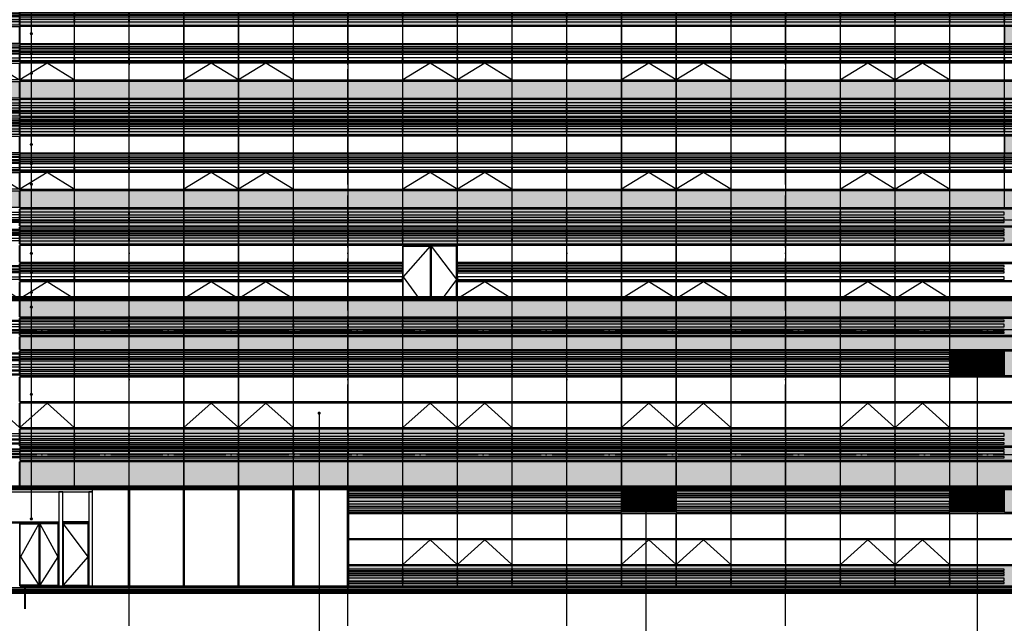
# Model space of a CAD drawing. Header units: millimetres. Extents: x 708158 to 1984082, y -168213 to -53.
# Tile 54 of 220: x 769185 to 806980, y -87336 to -64169. Entities that reach past the tile are written whole.
import ezdxf

# ---------------------------------------------------------------- set-up
doc = ezdxf.new("R2010")
doc.units = ezdxf.units.MM
doc.header["$LTSCALE"] = 1000
doc.set_wipeout_variables(frame=1)
doc.linetypes.add('DOTE', pattern=[2.42, 2, -0.2, 0.02, -0.2])
doc.layers.get('0').update_dxf_attribs({"color": 8})
for name, color, linetype in [('230303生产综合楼-平面图_t8$0$DIM_IDEN', 3, 'Continuous'), ('A-AXIS', 1, 'DOTE'), ('A-看线', 63, 'Continuous'), ('DIM_LEAD', 3, 'Continuous'), ('DOTE', 1, 'DOTE'), ('WINDOW', 4, 'Continuous'), ('看线', 115, 'Continuous'), ('立面加粗', 5, 'Continuous'), ('立面填充线2 穿孔板', 105, 'Continuous'), ('立面窗户线', 21, 'Continuous')]:
    doc.layers.add(name, color=color, linetype=linetype)
doc.layers.add('E-百叶', color=8, linetype='Continuous', lineweight=35)

# ---------------------------------------------------------------- blocks, each defined once
blk = doc.blocks.new('A$C6CD55E1A')
at = {"layer": 'A-看线'}
for points in [[(0, -70), (2090, -70), (2090, -120), (0, -120)], [(0, -220), (2090, -220), (2090, -320), (0, -320)], [(2100, -70), (4190, -70), (4190, -120), (2100, -120)], [(2100, -220), (4190, -220), (4190, -320), (2100, -320)], [(0, -420), (2090, -420), (2090, -470), (0, -470)], [(0, -520), (2090, -520), (2090, -570), (0, -570)], [(2100, -420), (4190, -420), (4190, -470), (2100, -470)], [(2100, -520), (4190, -520), (4190, -570), (2100, -570)], [(0, -1320), (2090, -1320), (2090, -1370), (0, -1370)], [(0, -1470), (2090, -1470), (2090, -1520), (0, -1520)], [(2100, -1320), (4190, -1320), (4190, -1370), (2100, -1370)], [(2100, -1470), (4190, -1470), (4190, -1520), (2100, -1520)], [(0, -1570), (2090, -1570), (2090, -1620), (0, -1620)], [(0, -1770), (2090, -1770), (2090, -1870), (0, -1870)], [(2100, -1570), (4190, -1570), (4190, -1620), (2100, -1620)], [(2100, -1770), (4190, -1770), (4190, -1870), (2100, -1870)], [(0, -1970), (2090, -1970), (2090, -2020), (0, -2020)], [(0, -2120), (2090, -2120), (2090, -2170), (0, -2170)], [(2100, -1970), (4190, -1970), (4190, -2020), (2100, -2020)], [(2100, -2120), (4190, -2120), (4190, -2170), (2100, -2170)]]:
    blk.add_lwpolyline(points, close=True, dxfattribs=at)
at = {"layer": 'WINDOW'}
for points in [[(2090, 0), (2100, 0), (2100, -640), (2090, -640)], [(4190, 0), (4200, 0), (4200, -640), (4190, -640)], [(2090, -700), (2100, -700), (2100, -1190), (2090, -1190)], [(4190, -700), (4200, -700), (4200, -1190), (4190, -1190)], [(2090, -1250), (2100, -1250), (2100, -2190), (2090, -2190)], [(4190, -1250), (4200, -1250), (4200, -2190), (4190, -2190)], [(2090, -2250), (2100, -2250), (2100, -3190), (2090, -3190)], [(4190, -2250), (4200, -2250), (4200, -3190), (4190, -3190)], [(2090, -3250), (2100, -3250), (2100, -4190), (2090, -4190)], [(4190, -3250), (4200, -3250), (4200, -4190), (4190, -4190)]]:
    blk.add_lwpolyline(points, close=True, dxfattribs=at)
blk.add_lwpolyline([(2100, -4190), (3145, -3250), (4190, -4190)], dxfattribs=at)
blk = doc.blocks.new('A$C02054E28')
at = {"layer": 'A-看线'}
for points in [[(0, -170), (2090, -170), (2090, -270), (0, -270)], [(0, -370), (2090, -370), (2090, -420), (0, -420)], [(2100, -170), (4190, -170), (4190, -270), (2100, -270)], [(2100, -370), (4190, -370), (4190, -420), (2100, -420)], [(0, -520), (2090, -520), (2090, -570), (0, -570)], [(0, -750), (2090, -750), (2090, -800), (0, -800)], [(2100, -520), (4190, -520), (4190, -570), (2100, -570)], [(2100, -750), (4190, -750), (4190, -800), (2100, -800)], [(0, -850), (2090, -850), (2090, -950), (0, -950)], [(0, -1050), (2090, -1050), (2090, -1100), (0, -1100)], [(2100, -850), (4190, -850), (4190, -950), (2100, -950)], [(2100, -1050), (4190, -1050), (4190, -1100), (2100, -1100)]]:
    blk.add_lwpolyline(points, close=True, dxfattribs=at)
at = {"layer": 'WINDOW'}
for points in [[(2090, 0), (2100, 0), (2100, -640), (2090, -640)], [(4190, 0), (4200, 0), (4200, -640), (4190, -640)], [(2090, -700), (2100, -700), (2100, -1190), (2090, -1190)], [(2090, -1250), (2100, -1250), (2100, -2190), (2090, -2190)], [(4190, -1250), (4200, -1250), (4200, -2190), (4190, -2190)]]:
    blk.add_lwpolyline(points, close=True, dxfattribs=at)
blk = doc.blocks.new('A$C24AE1B25')
at = {"layer": '立面窗户线'}
blk.add_lwpolyline([(46850, 30), (0, 30), (-30, 30), (-300, 0), (-300, -30), (0, -30), (46850, -30)], dxfattribs=at)
blk = doc.blocks.new('A$C05264923')
at = {"layer": '立面窗户线'}
blk.add_lwpolyline([(46850, 30), (0, 30), (-90, 30), (-90, -30), (0, -30), (46850, -30)], dxfattribs=at)
blk = doc.blocks.new('A$C646C2EE2')
at = {"layer": 'A-看线'}
for points in [[(0, -70), (2090, -70), (2090, -120), (0, -120)], [(0, -200), (2090, -200), (2090, -250), (0, -250)], [(0, -300), (2090, -300), (2090, -350), (0, -350)], [(2100, -70), (4190, -70), (4190, -120), (2100, -120)], [(2100, -200), (4190, -200), (4190, -250), (2100, -250)], [(2100, -300), (4190, -300), (4190, -350), (2100, -350)], [(4200, -70), (6290, -70), (6290, -120), (4200, -120)], [(4200, -200), (6290, -200), (6290, -250), (4200, -250)], [(4200, -300), (6290, -300), (6290, -350), (4200, -350)], [(6300, -70), (8390, -70), (8390, -120), (6300, -120)], [(6300, -200), (8390, -200), (8390, -250), (6300, -250)], [(6300, -300), (8390, -300), (8390, -350), (6300, -350)], [(0, -500), (2090, -500), (2090, -600), (0, -600)], [(2100, -500), (4190, -500), (4190, -600), (2100, -600)], [(4200, -500), (6290, -500), (6290, -600), (4200, -600)], [(6300, -500), (8390, -500), (8390, -600), (6300, -600)]]:
    blk.add_lwpolyline(points, close=True, dxfattribs=at)
at = {"layer": 'WINDOW'}
for points in [[(2090, 0), (2100, 0), (2100, -640), (2090, -640)], [(4190, 0), (4200, 0), (4200, -640), (4190, -640)], [(6290, 0), (6300, 0), (6300, -640), (6290, -640)], [(8390, 0), (8400, 0), (8400, -640), (8390, -640)]]:
    blk.add_lwpolyline(points, close=True, dxfattribs=at)
blk = doc.blocks.new('A$C03EC34EA')
at = {"layer": 'A-看线'}
for points in [[(5, -40), (645, -40), (645, -140), (5, -140)], [(5, -240), (645, -240), (645, -340), (5, -340)], [(5, -390), (645, -390), (645, -440), (5, -440)], [(5, -690), (645, -690), (645, -740), (5, -740)], [(5, -790), (645, -790), (645, -840), (5, -840)], [(5, -890), (645, -890), (645, -940), (5, -940)], [(5, -1040), (645, -1040), (645, -1140), (5, -1140)]]:
    blk.add_lwpolyline(points, close=True, dxfattribs=at)
at = {"layer": 'WINDOW'}
for points in [[(-5, 80), (5, 80), (5, -560), (-5, -560)], [(645, 80), (655, 80), (655, -560), (645, -560)], [(-5, -620), (5, -620), (5, -1260), (-5, -1260)], [(645, -620), (655, -620), (655, -1260), (645, -1260)]]:
    blk.add_lwpolyline(points, close=True, dxfattribs=at)
blk = doc.blocks.new('A$C2A3A27BA')
at = {"layer": 'A-看线'}
for points in [[(0, -40), (2090, -40), (2090, -140), (0, -140)], [(0, -240), (2090, -240), (2090, -340), (0, -340)], [(2100, -40), (4190, -40), (4190, -140), (2100, -140)], [(2100, -240), (4190, -240), (4190, -340), (2100, -340)], [(4200, -40), (6290, -40), (6290, -140), (4200, -140)], [(4200, -240), (6290, -240), (6290, -340), (4200, -340)], [(6300, -40), (8390, -40), (8390, -140), (6300, -140)], [(6300, -240), (8390, -240), (8390, -340), (6300, -340)], [(0, -390), (2090, -390), (2090, -440), (0, -440)], [(0, -690), (2090, -690), (2090, -740), (0, -740)], [(2100, -390), (4190, -390), (4190, -440), (2100, -440)], [(2100, -690), (4190, -690), (4190, -740), (2100, -740)], [(4200, -390), (6290, -390), (6290, -440), (4200, -440)], [(4200, -690), (6290, -690), (6290, -740), (4200, -740)], [(6300, -390), (8390, -390), (8390, -440), (6300, -440)], [(6300, -690), (8390, -690), (8390, -740), (6300, -740)], [(0, -790), (2090, -790), (2090, -840), (0, -840)], [(0, -890), (2090, -890), (2090, -940), (0, -940)], [(0, -1040), (2090, -1040), (2090, -1140), (0, -1140)], [(2100, -790), (4190, -790), (4190, -840), (2100, -840)], [(2100, -890), (4190, -890), (4190, -940), (2100, -940)], [(2100, -1040), (4190, -1040), (4190, -1140), (2100, -1140)], [(4200, -790), (6290, -790), (6290, -840), (4200, -840)], [(4200, -890), (6290, -890), (6290, -940), (4200, -940)], [(4200, -1040), (6290, -1040), (6290, -1140), (4200, -1140)], [(6300, -790), (8390, -790), (8390, -840), (6300, -840)], [(6300, -890), (8390, -890), (8390, -940), (6300, -940)], [(6300, -1040), (8390, -1040), (8390, -1140), (6300, -1140)]]:
    blk.add_lwpolyline(points, close=True, dxfattribs=at)
at = {"layer": 'WINDOW'}
for points in [[(2090, 80), (2100, 80), (2100, -560), (2090, -560)], [(4190, 80), (4200, 80), (4200, -560), (4190, -560)], [(6290, 80), (6300, 80), (6300, -560), (6290, -560)], [(8390, 80), (8400, 80), (8400, -560), (8390, -560)], [(2090, -620), (2100, -620), (2100, -1260), (2090, -1260)], [(4190, -620), (4200, -620), (4200, -1260), (4190, -1260)], [(6290, -620), (6300, -620), (6300, -1260), (6290, -1260)], [(8390, -620), (8400, -620), (8400, -1260), (8390, -1260)]]:
    blk.add_lwpolyline(points, close=True, dxfattribs=at)
blk = doc.blocks.new('A$C4AFF7EBF')
at = {"layer": 'A-看线'}
for points in [[(5, -70), (645, -70), (645, -120), (5, -120)], [(5, -200), (645, -200), (645, -250), (5, -250)], [(5, -300), (645, -300), (645, -350), (5, -350)], [(5, -500), (645, -500), (645, -600), (5, -600)]]:
    blk.add_lwpolyline(points, close=True, dxfattribs=at)
at = {"layer": 'WINDOW'}
for points in [[(-5, 0), (5, 0), (5, -640), (-5, -640)], [(645, 0), (655, 0), (655, -640), (645, -640)]]:
    blk.add_lwpolyline(points, close=True, dxfattribs=at)
blk = doc.blocks.new('A$C4BD9167B')
at = {"layer": 'WINDOW'}
for points in [[(-5, 0), (5, 0), (5, -640), (-5, -640)], [(645, 0), (655, 0), (655, -640), (645, -640)], [(-5, -1400), (5, -1400), (5, -2040), (-5, -2040)], [(645, -1400), (655, -1400), (655, -2040), (645, -2040)], [(-5, -2100), (5, -2100), (5, -2740), (-5, -2740)], [(645, -2100), (655, -2100), (655, -2740), (645, -2740)]]:
    blk.add_lwpolyline(points, close=True, dxfattribs=at)
blk = doc.blocks.new('A$C455C528F')
at = {"layer": 'WINDOW'}
for points in [[(2090, 0), (2100, 0), (2100, -640), (2090, -640)], [(4190, 0), (4200, 0), (4200, -640), (4190, -640)], [(6290, 0), (6300, 0), (6300, -640), (6290, -640)], [(8390, 0), (8400, 0), (8400, -640), (8390, -640)], [(2090, -1400), (2100, -1400), (2100, -2040), (2090, -2040)], [(4190, -1400), (4200, -1400), (4200, -2040), (4190, -2040)], [(6290, -1400), (6300, -1400), (6300, -2040), (6290, -2040)], [(8390, -1400), (8400, -1400), (8400, -2040), (8390, -2040)], [(2090, -2100), (2100, -2100), (2100, -2740), (2090, -2740)], [(4190, -2100), (4200, -2100), (4200, -2740), (4190, -2740)], [(6290, -2100), (6300, -2100), (6300, -2740), (6290, -2740)], [(8390, -2100), (8400, -2100), (8400, -2740), (8390, -2740)]]:
    blk.add_lwpolyline(points, close=True, dxfattribs=at)
for points in [[(2100, -2040), (3145, -1400), (4190, -2040)], [(4200, -2040), (5245, -1400), (6290, -2040)]]:
    blk.add_lwpolyline(points, dxfattribs=at)
blk = doc.blocks.new('A$C68317506')
at = {"layer": 'A-看线'}
for points in [[(0, -40), (2090, -40), (2090, -140), (0, -140)], [(0, -240), (2090, -240), (2090, -340), (0, -340)], [(2100, -40), (4190, -40), (4190, -140), (2100, -140)], [(2100, -240), (4190, -240), (4190, -340), (2100, -340)], [(0, -390), (2090, -390), (2090, -440), (0, -440)], [(0, -690), (2090, -690), (2090, -740), (0, -740)], [(2100, -390), (4190, -390), (4190, -440), (2100, -440)], [(2100, -690), (4190, -690), (4190, -740), (2100, -740)], [(0, -790), (2090, -790), (2090, -840), (0, -840)], [(0, -890), (2090, -890), (2090, -940), (0, -940)], [(0, -1040), (2090, -1040), (2090, -1140), (0, -1140)], [(2100, -790), (4190, -790), (4190, -840), (2100, -840)], [(2100, -890), (4190, -890), (4190, -940), (2100, -940)], [(2100, -1040), (4190, -1040), (4190, -1140), (2100, -1140)], [(0, -2090), (2090, -2090), (2090, -2140), (0, -2140)], [(0, -2220), (2090, -2220), (2090, -2270), (0, -2270)], [(2100, -2090), (4190, -2090), (4190, -2140), (2100, -2140)], [(2100, -2220), (4190, -2220), (4190, -2270), (2100, -2270)], [(0, -2320), (2090, -2320), (2090, -2370), (0, -2370)], [(0, -2520), (2090, -2520), (2090, -2620), (0, -2620)], [(2100, -2320), (4190, -2320), (4190, -2370), (2100, -2370)], [(2100, -2520), (4190, -2520), (4190, -2620), (2100, -2620)]]:
    blk.add_lwpolyline(points, close=True, dxfattribs=at)
at = {"layer": 'WINDOW'}
for points in [[(2090, 80), (2100, 80), (2100, -560), (2090, -560)], [(4190, 80), (4200, 80), (4200, -560), (4190, -560)], [(2090, -620), (2100, -620), (2100, -1260), (2090, -1260)], [(4190, -620), (4200, -620), (4200, -1260), (4190, -1260)], [(2090, -1320), (2100, -1320), (2100, -1960), (2090, -1960)], [(4190, -1320), (4200, -1320), (4200, -1960), (4190, -1960)], [(2090, -2020), (2100, -2020), (2100, -2660), (2090, -2660)], [(4190, -2020), (4200, -2020), (4200, -2660), (4190, -2660)], [(2090, -2720), (2100, -2720), (2100, -3360), (2090, -3360)], [(4190, -2720), (4200, -2720), (4200, -3360), (4190, -3360)], [(2090, -3420), (2100, -3420), (2100, -4060), (2090, -4060)], [(4190, -3420), (4200, -3420), (4200, -4060), (4190, -4060)]]:
    blk.add_lwpolyline(points, close=True, dxfattribs=at)
blk.add_lwpolyline([(2100, -3360), (3145, -2720), (4190, -3360)], dxfattribs=at)
blk = doc.blocks.new('A$C090C4F04')
at = {"layer": '立面填充线2 穿孔板'}
for points in [[(5, 420), (46845, 420), (46845, -220), (5, -220)], [(5, -280), (46845, -280), (46845, -920), (5, -920)], [(5, -980), (9045, -980), (9045, -1620), (5, -1620)], [(5, -3080), (46845, -3080), (46845, -3720), (5, -3720)]]:
    blk.add_hatch(color=256, dxfattribs=at).paths.add_polyline_path(points)
at = {"layer": 'A-看线'}
for points in [[(5, 420), (46845, 420), (46845, -220), (5, -220)], [(5, -280), (46845, -280), (46845, -920), (5, -920)], [(5, -980), (9045, -980), (9045, -1620), (5, -1620)], [(5, -1680), (46845, -1680), (46845, -2320), (5, -2320)], [(5, -3080), (46845, -3080), (46845, -3720), (5, -3720)]]:
    blk.add_lwpolyline(points, close=True, dxfattribs=at)
at = {"layer": 'WINDOW'}
for points in [[(2745, -980), (2755, -980), (2755, -1620), (2745, -1620)], [(4845, -980), (4855, -980), (4855, -1620), (4845, -1620)], [(6945, -980), (6955, -980), (6955, -1620), (6945, -1620)], [(9045, -980), (9055, -980), (9055, -1620), (9045, -1620)], [(17445, -980), (17455, -980), (17455, -1620), (17445, -1620)], [(2745, -2380), (2755, -2380), (2755, -3020), (2745, -3020)], [(4845, -2380), (4855, -2380), (4855, -3020), (4845, -3020)], [(6945, -2380), (6955, -2380), (6955, -3020), (6945, -3020)], [(9045, -2380), (9055, -2380), (9055, -3020), (9045, -3020)], [(17445, -2380), (17455, -2380), (17455, -3020), (17445, -3020)], [(2745, -3080), (2755, -3080), (2755, -3720), (2745, -3720)], [(4845, -3080), (4855, -3080), (4855, -3720), (4845, -3720)], [(6945, -3080), (6955, -3080), (6955, -3720), (6945, -3720)], [(9045, -3080), (9055, -3080), (9055, -3720), (9045, -3720)], [(17445, -3080), (17455, -3080), (17455, -3720), (17445, -3720)]]:
    blk.add_lwpolyline(points, close=True, dxfattribs=at)
at = {"layer": 'A-看线'}
blk.add_blockref('A$C68317506', (42655, 340), dxfattribs=at)
at = {"layer": 'WINDOW'}
for name, p in [('A$C03EC34EA', (0, 340)), ('A$C2A3A27BA', (655, 340)), ('A$C2A3A27BA', (9055, 340)), ('A$C2A3A27BA', (17455, 340)), ('A$C2A3A27BA', (25855, 340)), ('A$C2A3A27BA', (34255, 340)), ('A$C05264923', (0, -250)), ('A$C4BD9167B', (0, -980)), ('A$C455C528F', (9055, -980)), ('A$C455C528F', (17455, -980)), ('A$C455C528F', (25855, -980)), ('A$C455C528F', (34255, -980)), ('A$C05264923', (0, -1650)), ('A$C4AFF7EBF', (0, -1680)), ('A$C646C2EE2', (655, -1680)), ('A$C646C2EE2', (9055, -1680)), ('A$C646C2EE2', (17455, -1680)), ('A$C646C2EE2', (25855, -1680)), ('A$C646C2EE2', (34255, -1680)), ('A$C05264923', (0, -2350)), ('A$C05264923', (0, -3050))]:
    blk.add_blockref(name, p, dxfattribs=at)
at = {"layer": '立面窗户线'}
for p in [(0, 450), (0, -950)]:
    blk.add_blockref('A$C24AE1B25', p, dxfattribs=at)
blk = doc.blocks.new('A$C354F61B6')
at = {"layer": 'A-看线'}
for points in [[(0, 0), (2090, 0), (2090, -50), (0, -50)], [(2100, 0), (4190, 0), (4190, -50), (2100, -50)], [(4200, 0), (6290, 0), (6290, -50), (4200, -50)], [(6300, 0), (8390, 0), (8390, -50), (6300, -50)], [(0, -100), (2090, -100), (2090, -150), (0, -150)], [(0, -200), (2090, -200), (2090, -250), (0, -250)], [(0, -350), (2090, -350), (2090, -450), (0, -450)], [(2100, -100), (4190, -100), (4190, -150), (2100, -150)], [(2100, -200), (4190, -200), (4190, -250), (2100, -250)], [(2100, -350), (4190, -350), (4190, -450), (2100, -450)], [(4200, -100), (6290, -100), (6290, -150), (4200, -150)], [(4200, -200), (6290, -200), (6290, -250), (4200, -250)], [(4200, -350), (6290, -350), (6290, -450), (4200, -450)], [(6300, -100), (8390, -100), (8390, -150), (6300, -150)], [(6300, -200), (8390, -200), (8390, -250), (6300, -250)], [(6300, -350), (8390, -350), (8390, -450), (6300, -450)], [(0, -500), (2090, -500), (2090, -555), (0, -555)], [(2100, -500), (4190, -500), (4190, -555), (2100, -555)], [(4200, -500), (6290, -500), (6290, -555), (4200, -555)], [(6300, -500), (8390, -500), (8390, -555), (6300, -555)]]:
    blk.add_lwpolyline(points, close=True, dxfattribs=at)
at = {"layer": 'WINDOW'}
for points in [[(2090, 120), (2100, 120), (2100, -640), (2090, -640)], [(4190, 120), (4200, 120), (4200, -640), (4190, -640)], [(6290, 120), (6300, 120), (6300, -640), (6290, -640)], [(8390, 120), (8400, 120), (8400, -640), (8390, -640)]]:
    blk.add_lwpolyline(points, close=True, dxfattribs=at)
blk = doc.blocks.new('A$C230C5668')
at = {"layer": 'WINDOW'}
for points in [[(2090, 2000), (2100, 2000), (2100, 1060), (2090, 1060)], [(4190, 2000), (4200, 2000), (4200, 1060), (4190, 1060)], [(6290, 2000), (6300, 2000), (6300, 1060), (6290, 1060)], [(8390, 2000), (8400, 2000), (8400, 1060), (8390, 1060)], [(8390, 2000), (8400, 2000), (8400, 1060), (8390, 1060)], [(2090, 0), (2100, 0), (2100, -940), (2090, -940)], [(4190, 0), (4200, 0), (4200, -940), (4190, -940)], [(6290, 0), (6300, 0), (6300, -940), (6290, -940)], [(8390, 0), (8400, 0), (8400, -940), (8390, -940)], [(2090, -1000), (2100, -1000), (2100, -1940), (2090, -1940)], [(4190, -1000), (4200, -1000), (4200, -1940), (4190, -1940)], [(6290, -1000), (6300, -1000), (6300, -1940), (6290, -1940)], [(8390, -1000), (8400, -1000), (8400, -1940), (8390, -1940)]]:
    blk.add_lwpolyline(points, close=True, dxfattribs=at)
for points in [[(2100, -1940), (3145, -1000), (4190, -1940)], [(4200, -1940), (5245, -1000), (6290, -1940)]]:
    blk.add_lwpolyline(points, dxfattribs=at)
blk = doc.blocks.new('A$C48FF79B3')
at = {"layer": 'A-看线'}
for points in [[(0, -70), (2090, -70), (2090, -120), (0, -120)], [(0, -220), (2090, -220), (2090, -270), (0, -270)], [(0, -320), (2090, -320), (2090, -370), (0, -370)], [(2100, -70), (4190, -70), (4190, -120), (2100, -120)], [(2100, -220), (4190, -220), (4190, -270), (2100, -270)], [(2100, -320), (4190, -320), (4190, -370), (2100, -370)], [(4200, -70), (6290, -70), (6290, -120), (4200, -120)], [(4200, -220), (6290, -220), (6290, -270), (4200, -270)], [(4200, -320), (6290, -320), (6290, -370), (4200, -370)], [(6300, -70), (8390, -70), (8390, -120), (6300, -120)], [(6300, -220), (8390, -220), (8390, -270), (6300, -270)], [(6300, -320), (8390, -320), (8390, -370), (6300, -370)], [(0, -520), (2090, -520), (2090, -620), (0, -620)], [(0, -720), (2090, -720), (2090, -770), (0, -770)], [(2100, -520), (4190, -520), (4190, -620), (2100, -620)], [(2100, -720), (4190, -720), (4190, -770), (2100, -770)], [(4200, -520), (6290, -520), (6290, -620), (4200, -620)], [(4200, -720), (6290, -720), (6290, -770), (4200, -770)], [(6300, -520), (8390, -520), (8390, -620), (6300, -620)], [(6300, -720), (8390, -720), (8390, -770), (6300, -770)], [(0, -870), (2090, -870), (2090, -920), (0, -920)], [(2100, -870), (4190, -870), (4190, -920), (2100, -920)], [(4200, -870), (6290, -870), (6290, -920), (4200, -920)], [(6300, -870), (8390, -870), (8390, -920), (6300, -920)]]:
    blk.add_lwpolyline(points, close=True, dxfattribs=at)
at = {"layer": 'WINDOW'}
for points in [[(2090, 0), (2100, 0), (2100, -940), (2090, -940)], [(4190, 0), (4200, 0), (4200, -940), (4190, -940)], [(6290, 0), (6300, 0), (6300, -940), (6290, -940)], [(8390, 0), (8400, 0), (8400, -940), (8390, -940)]]:
    blk.add_lwpolyline(points, close=True, dxfattribs=at)
blk = doc.blocks.new('A$C079B5708')
at = {"layer": 'A-看线'}
for points in [[(0, -170), (2090, -170), (2090, -270), (0, -270)], [(0, -370), (2090, -370), (2090, -420), (0, -420)], [(2100, -170), (4190, -170), (4190, -270), (2100, -270)], [(2100, -370), (4190, -370), (4190, -420), (2100, -420)], [(4200, -170), (6290, -170), (6290, -270), (4200, -270)], [(4200, -370), (6290, -370), (6290, -420), (4200, -420)], [(6300, -170), (8390, -170), (8390, -270), (6300, -270)], [(6300, -370), (8390, -370), (8390, -420), (6300, -420)], [(0, -520), (2090, -520), (2090, -570), (0, -570)], [(0, -750), (2090, -750), (2090, -800), (0, -800)], [(2100, -520), (4190, -520), (4190, -570), (2100, -570)], [(2100, -750), (4190, -750), (4190, -800), (2100, -800)], [(4200, -520), (6290, -520), (6290, -570), (4200, -570)], [(4200, -750), (6290, -750), (6290, -800), (4200, -800)], [(6300, -520), (8390, -520), (8390, -570), (6300, -570)], [(6300, -750), (8390, -750), (8390, -800), (6300, -800)], [(0, -850), (2090, -850), (2090, -950), (0, -950)], [(0, -1050), (2090, -1050), (2090, -1100), (0, -1100)], [(2100, -850), (4190, -850), (4190, -950), (2100, -950)], [(2100, -1050), (4190, -1050), (4190, -1100), (2100, -1100)], [(4200, -850), (6290, -850), (6290, -950), (4200, -950)], [(4200, -1050), (6290, -1050), (6290, -1100), (4200, -1100)], [(6300, -850), (8390, -850), (8390, -950), (6300, -950)], [(6300, -1050), (8390, -1050), (8390, -1100), (6300, -1100)]]:
    blk.add_lwpolyline(points, close=True, dxfattribs=at)
at = {"layer": 'WINDOW'}
for points in [[(2090, 0), (2100, 0), (2100, -640), (2090, -640)], [(4190, 0), (4200, 0), (4200, -640), (4190, -640)], [(6290, 0), (6300, 0), (6300, -640), (6290, -640)], [(8390, 0), (8400, 0), (8400, -640), (8390, -640)], [(2090, -700), (2100, -700), (2100, -1190), (2090, -1190)], [(4190, -700), (4200, -700), (4200, -1190), (4190, -1190)], [(6290, -700), (6300, -700), (6300, -1190), (6290, -1190)], [(8390, -700), (8400, -700), (8400, -1190), (8390, -1190)]]:
    blk.add_lwpolyline(points, close=True, dxfattribs=at)
blk = doc.blocks.new('A$C0C685A8F')
at = {"layer": 'A-看线'}
for points in [[(0, -70), (2090, -70), (2090, -120), (0, -120)], [(0, -220), (2090, -220), (2090, -320), (0, -320)], [(2100, -70), (4190, -70), (4190, -120), (2100, -120)], [(2100, -220), (4190, -220), (4190, -320), (2100, -320)], [(4200, -70), (6290, -70), (6290, -120), (4200, -120)], [(4200, -220), (6290, -220), (6290, -320), (4200, -320)], [(6300, -70), (8390, -70), (8390, -120), (6300, -120)], [(6300, -220), (8390, -220), (8390, -320), (6300, -320)], [(0, -420), (2090, -420), (2090, -470), (0, -470)], [(0, -520), (2090, -520), (2090, -570), (0, -570)], [(2100, -420), (4190, -420), (4190, -470), (2100, -470)], [(2100, -520), (4190, -520), (4190, -570), (2100, -570)], [(4200, -420), (6290, -420), (6290, -470), (4200, -470)], [(4200, -520), (6290, -520), (6290, -570), (4200, -570)], [(6300, -420), (8390, -420), (8390, -470), (6300, -470)], [(6300, -520), (8390, -520), (8390, -570), (6300, -570)]]:
    blk.add_lwpolyline(points, close=True, dxfattribs=at)
at = {"layer": 'WINDOW'}
for points in [[(2090, 0), (2100, 0), (2100, -640), (2090, -640)], [(4190, 0), (4200, 0), (4200, -640), (4190, -640)], [(6290, 0), (6300, 0), (6300, -640), (6290, -640)], [(8390, 0), (8400, 0), (8400, -640), (8390, -640)]]:
    blk.add_lwpolyline(points, close=True, dxfattribs=at)
blk = doc.blocks.new('A$C2F0649D6')
at = {"layer": 'WINDOW'}
for points in [[(2090, 0), (2100, 0), (2100, -940), (2090, -940)], [(4190, 0), (4200, 0), (4200, -940), (4190, -940)], [(6290, 0), (6300, 0), (6300, -940), (6290, -940)], [(8390, 0), (8400, 0), (8400, -940), (8390, -940)], [(8390, 0), (8400, 0), (8400, -940), (8390, -940)]]:
    blk.add_lwpolyline(points, close=True, dxfattribs=at)
blk = doc.blocks.new('A$C5AA87423')
at = {"layer": 'WINDOW'}
for points in [[(0, 0), (10, 0), (10, -490), (0, -490)], [(2100, 0), (2110, 0), (2110, -490), (2100, -490)], [(4200, 0), (4210, 0), (4210, -490), (4200, -490)], [(6300, 0), (6310, 0), (6310, -490), (6300, -490)], [(0, -1550), (10, -1550), (10, -2490), (0, -2490)], [(2100, -1550), (2110, -1550), (2110, -2490), (2100, -2490)], [(4200, -1550), (4210, -1550), (4210, -2490), (4200, -2490)], [(6300, -1550), (6310, -1550), (6310, -2490), (6300, -2490)], [(0, -2550), (10, -2550), (10, -3490), (0, -3490)], [(2100, -2550), (2110, -2550), (2110, -3490), (2100, -3490)], [(4200, -2550), (4210, -2550), (4210, -3490), (4200, -3490)], [(6300, -2550), (6310, -2550), (6310, -3490), (6300, -3490)]]:
    blk.add_lwpolyline(points, close=True, dxfattribs=at)
for points in [[(10, -3490), (1055, -2550), (2100, -3490)], [(2110, -3490), (3155, -2550), (4200, -3490)]]:
    blk.add_lwpolyline(points, dxfattribs=at)
blk = doc.blocks.new('A$C381C5572')
blk.add_wipeout([(-30, 0), (30, 0), (30, -3760), (-30, -3760)]).dxf.layer = '看线'
at = {"layer": 'WINDOW'}
blk.add_lwpolyline([(-30, 0), (30, 0), (30, -3760), (-30, -3760)], close=True, dxfattribs=at)
blk = doc.blocks.new('A$C5dbcd610')
blk.add_wipeout([(-1070, 0), (1020, 0), (1020, -2040), (-1070, -2040)]).dxf.layer = 'WINDOW'
at = {"layer": 'WINDOW'}
for points in [[(-1050, -2040), (-1050, -20), (-20, -20), (-20, -2040)], [(-20, -20), (-1050, -1200), (-432, -2040)], [(1020, -2040), (1020, 0), (0, 0), (0, -2040)], [(1000, -2040), (1000, -20), (20, -20), (20, -2040)], [(20, -20), (1000, -1310), (445, -2040)]]:
    blk.add_lwpolyline(points, dxfattribs=at)
blk = doc.blocks.new('A$Cc3478b20')
at = {"layer": 'E-百叶'}
blk.add_lwpolyline([(-395, 0), (1695, 0), (1695, -940), (-395, -940)], close=True, dxfattribs=at)
blk.add_wipeout([(-395, 0), (1695, 0), (1695, -940), (-395, -940)]).dxf.layer = 'E-百叶'
h = blk.add_hatch(dxfattribs=at)
h.set_pattern_fill('玻璃', color=256, scale=50)
h.set_pattern_definition([(0, (-760813.53, 77946.665), (0, 60), [])])
h.paths.add_polyline_path([(-395, 0), (1695, 0), (1695, -940), (-395, -940)])
blk = doc.blocks.new('byn')
at = {"layer": 'E-百叶'}
for p in [(750685, -76887), (805285, -76887), (792685, -82137), (805285, -82137)]:
    blk.add_blockref('A$Cc3478b20', p, dxfattribs=at)

msp = doc.modelspace()

# ---------------------------------------------------------------- hatches: boundary and pattern name
at = {"layer": '立面填充线2 穿孔板'}
for points in [[(816029.9, -71436.7), (769189.9, -71436.7), (769189.9, -72076.7), (816029.9, -72076.7)], [(816029.9, -72136.7), (769189.9, -72136.7), (769189.9, -72776.7), (816029.9, -72776.7)], [(816029.9, -74936.7), (769189.9, -74936.7), (769189.9, -75576.7), (816029.9, -75576.7)], [(816029.9, -75636.7), (769189.9, -75636.7), (769189.9, -76276.7), (816029.9, -76276.7)], [(816029.9, -76336.7), (769189.9, -76336.7), (769189.9, -76826.7), (816029.9, -76826.7)], [(816029.9, -76886.7), (769189.9, -76886.7), (769189.9, -77826.7), (816029.9, -77826.7)], [(816029.9, -79886.7), (769189.9, -79886.7), (769189.9, -80526.7), (816029.9, -80526.7)], [(816029.9, -80586.7), (769189.9, -80586.7), (769189.9, -81076.7), (816029.9, -81076.7)], [(816029.9, -81136.7), (769189.9, -81136.7), (769189.9, -82076.7), (816029.9, -82076.7)], [(816029.9, -82136.7), (781789.9, -82136.7), (781789.9, -83076.7), (816029.9, -83076.7)], [(816029.9, -85136.7), (781789.9, -85136.7), (781789.9, -85896.7), (816029.9, -85896.7)]]:
    msp.add_hatch(color=256, dxfattribs=at).paths.add_polyline_path(points)

# ---------------------------------------------------------------- linework, layer by layer
at = {"layer": '230303生产综合楼-平面图_t8$0$DIM_IDEN', "const_width": 75}
msp.add_lwpolyline([(769389.9, -85876.7), (769389.9, -86792.3)], dxfattribs=at)
at = {"layer": 'A-AXIS'}
for p, q in [((714598, -67656.7), (825203.3, -67656.7)), ((714598, -71856.7), (825203.3, -71856.7)), ((714598, -76056.7), (825203.3, -76056.7)), ((714598, -80856.7), (825203.3, -80856.7)), ((714598, -86106.7), (825203.3, -86106.7))]:
    msp.add_line(p, q, dxfattribs=at)
at = {"layer": 'A-看线'}
for points in [[(816029.9, -71436.7), (769189.9, -71436.7), (769189.9, -72076.7), (816029.9, -72076.7)], [(816029.9, -72136.7), (769189.9, -72136.7), (769189.9, -72776.7), (816029.9, -72776.7)], [(816029.9, -73536.7), (769189.9, -73536.7), (769189.9, -74176.7), (816029.9, -74176.7)], [(816029.9, -74936.7), (769189.9, -74936.7), (769189.9, -75576.7), (816029.9, -75576.7)], [(816029.9, -75636.7), (769189.9, -75636.7), (769189.9, -76276.7), (816029.9, -76276.7)], [(816029.9, -76336.7), (769189.9, -76336.7), (769189.9, -76826.7), (816029.9, -76826.7)], [(816029.9, -76886.7), (769189.9, -76886.7), (769189.9, -77826.7), (816029.9, -77826.7)], [(816029.9, -79886.7), (769189.9, -79886.7), (769189.9, -80526.7), (816029.9, -80526.7)], [(816029.9, -80586.7), (769189.9, -80586.7), (769189.9, -81076.7), (816029.9, -81076.7)], [(816029.9, -81136.7), (769189.9, -81136.7), (769189.9, -82076.7), (816029.9, -82076.7)], [(816029.9, -82136.7), (781789.9, -82136.7), (781789.9, -83076.7), (816029.9, -83076.7)], [(816029.9, -85136.7), (781789.9, -85136.7), (781789.9, -85896.7), (816029.9, -85896.7)]]:
    msp.add_lwpolyline(points, close=True, dxfattribs=at)
at = {"layer": 'DIM_LEAD'}
for p in [(769632.3, -64709.1), (769632.3, -65444.5), (769632.3, -66232), (769632.3, -68959.4), (769632.3, -69694.8), (769632.3, -70482.3), (769632.3, -73142), (769632.3, -73877.4), (769632.3, -74634.9), (769632.3, -75201.2)]:
    msp.add_line(p, (769632.3, -32009.6), dxfattribs=at)
at = {"layer": 'DIM_LEAD', "const_width": 60}
for points in [[(769632.3, -64739.1, 1), (769632.3, -64679.1, 1)], [(769632.3, -65474.5, 1), (769632.3, -65414.5, 1)], [(769632.3, -66262, 1), (769632.3, -66202, 1)], [(769632.3, -68989.4, 1), (769632.3, -68929.4, 1)], [(769632.3, -69724.8, 1), (769632.3, -69664.8, 1)], [(769632.3, -70512.3, 1), (769632.3, -70452.3, 1)], [(769632.3, -73172, 1), (769632.3, -73112, 1)], [(769632.3, -73907.4, 1), (769632.3, -73847.4, 1)], [(769632.3, -74664.9, 1), (769632.3, -74604.9, 1)], [(769632.3, -75231.2, 1), (769632.3, -75171.2, 1)], [(769632.3, -83357.6, 1), (769632.3, -83297.6, 1)], [(769632.3, -83357.6, 1), (769632.3, -83297.6, 1)]]:
    msp.add_lwpolyline(points, format="xyb", close=True, dxfattribs=at)
at = {"layer": 'DOTE'}
for p, q in [((781784.9, -87432.6), (781784.9, -34859.5)), ((790184.9, -87432.6), (790184.9, -34859.5)), ((798584.9, -87432.6), (798584.9, -34859.5))]:
    msp.add_line(p, q, dxfattribs=at)
at = {"layer": 'WINDOW'}
for points in [[(798589.9, -72836.7), (798579.9, -72836.7), (798579.9, -73476.7), (798589.9, -73476.7)], [(798589.9, -74236.7), (798579.9, -74236.7), (798579.9, -74876.7), (798589.9, -74876.7)], [(798589.9, -74936.7), (798579.9, -74936.7), (798579.9, -75576.7), (798589.9, -75576.7)], [(790189.9, -75886.7), (790179.9, -75886.7), (790179.9, -76826.7), (790189.9, -76826.7)], [(771984.9, -82286.7), (771834.9, -82286.7), (771834.9, -85896.7), (771984.9, -85896.7)], [(798589.9, -82136.7), (798579.9, -82136.7), (798579.9, -83076.7), (798589.9, -83076.7)]]:
    msp.add_lwpolyline(points, close=True, dxfattribs=at)
at = {"layer": 'WINDOW', "elevation": 0}
for points in [[(770834.9, -82286.7), (770684.9, -82286.7), (770684.9, -85896.7), (770834.9, -85896.7)], [(770684.9, -83436.7), (770684.9, -83496.7), (767684.9, -83496.7), (767684.9, -83436.7)], [(769184.9, -83496.7), (769934.9, -83496.7), (769934.9, -85896.7), (769184.9, -85896.7)], [(769204.9, -83516.7), (769914.9, -83516.7), (769914.9, -85876.7), (769204.9, -85876.7)], [(770684.9, -83496.7), (769934.9, -83496.7), (769934.9, -85896.7), (770684.9, -85896.7)], [(770664.9, -83516.7), (769954.9, -83516.7), (769954.9, -85876.7), (770664.9, -85876.7)], [(770834.9, -83436.7), (770834.9, -83496.7), (771834.9, -83496.7), (771834.9, -83436.7)], [(771834.9, -83496.7), (770834.9, -83496.7), (770834.9, -85896.7), (771834.9, -85896.7)], [(771814.9, -83516.7), (770854.9, -83516.7), (770854.9, -85876.7), (771814.9, -85876.7)]]:
    msp.add_lwpolyline(points, close=True, dxfattribs=at)
for points in [[(769914.9, -83516.7), (769217, -84781.7), (769914.9, -85876.7)], [(769954.9, -83516.7), (770652.8, -84781.7), (769954.9, -85876.7)], [(770854.9, -83516.7), (771802.8, -84781.7), (770854.9, -85876.7)]]:
    msp.add_lwpolyline(points, dxfattribs=at)
at = {"layer": '立面窗户线'}
for points in [[(781789.9, -83076.7), (816034.9, -83076.7), (816124.9, -83076.7), (816124.9, -83136.7), (816034.9, -83136.7), (781789.9, -83136.7)], [(781814.9, -84076.7), (816034.9, -84076.7), (816064.9, -84076.7), (816334.9, -84106.7), (816334.9, -84136.7), (816034.9, -84136.7), (781814.9, -84136.7)], [(781814.9, -85076.7), (816034.9, -85076.7), (816064.9, -85076.7), (816334.9, -85106.7), (816334.9, -85136.7), (816034.9, -85136.7), (781814.9, -85136.7)]]:
    msp.add_lwpolyline(points, dxfattribs=at)

# ---------------------------------------------------------------- block references
at = {"layer": 'A-看线'}
for name, p in [('A$C090C4F04', (722334.9, -63456.7)), ('A$C090C4F04', (722334.9, -67656.7)), ('A$C68317506', (764989.9, -71516.7)), ('A$C6CD55E1A', (764989.9, -75636.7)), ('A$C02054E28', (764989.9, -79886.7))]:
    msp.add_blockref(name, p, dxfattribs=at)
at = {"layer": 'A-看线', "xscale": -1}
for name, p in [('A$C090C4F04', (816034.9, -63456.7)), ('A$C090C4F04', (816034.9, -67656.7)), ('A$C68317506', (773379.9, -71516.7)), ('A$C6CD55E1A', (773379.9, -75636.7)), ('A$C5AA87423', (779689.9, -76336.7)), ('A$C5AA87423', (788089.9, -76336.7)), ('A$C5AA87423', (796489.9, -76336.7)), ('A$C5AA87423', (804889.9, -76336.7)), ('A$C02054E28', (773379.9, -79886.7)), ('A$C354F61B6', (790179.9, -85256.7)), ('A$C354F61B6', (798579.9, -85256.7)), ('A$C354F61B6', (806979.9, -85256.7))]:
    msp.add_blockref(name, p, dxfattribs=at)
at = {"layer": 'WINDOW', "xscale": -1}
for name, p in [('A$C2A3A27BA', (781779.9, -71516.7)), ('A$C2A3A27BA', (790179.9, -71516.7)), ('A$C2A3A27BA', (798579.9, -71516.7)), ('A$C2A3A27BA', (806979.9, -71516.7)), ('A$C05264923', (816034.9, -72106.7)), ('A$C455C528F', (781779.9, -72836.7)), ('A$C455C528F', (790179.9, -72836.7)), ('A$C455C528F', (798579.9, -72836.7)), ('A$C455C528F', (806979.9, -72836.7)), ('A$C05264923', (816034.9, -73506.7)), ('A$C646C2EE2', (781779.9, -73536.7)), ('A$C646C2EE2', (790179.9, -73536.7)), ('A$C646C2EE2', (798579.9, -73536.7)), ('A$C646C2EE2', (806979.9, -73536.7)), ('A$C05264923', (816034.9, -74206.7)), ('A$C05264923', (816034.9, -74906.7)), ('A$C0C685A8F', (781779.9, -75636.7)), ('A$C0C685A8F', (790179.9, -75636.7)), ('A$C0C685A8F', (798579.9, -75636.7)), ('A$C0C685A8F', (806979.9, -75636.7)), ('A$C05264923', (816034.9, -76856.7)), ('A$C48FF79B3', (781779.9, -76886.7)), ('A$C48FF79B3', (790179.9, -76886.7)), ('A$C48FF79B3', (798579.9, -76886.7)), ('A$C48FF79B3', (806979.9, -76886.7)), ('A$C05264923', (816034.9, -77856.7)), ('A$C079B5708', (781779.9, -79886.7)), ('A$C079B5708', (790179.9, -79886.7)), ('A$C079B5708', (798579.9, -79886.7)), ('A$C079B5708', (806979.9, -79886.7)), ('A$C05264923', (816034.9, -80556.7)), ('A$C2F0649D6', (781779.9, -81136.7)), ('A$C230C5668', (790179.9, -83136.7)), ('A$C2F0649D6', (790179.9, -81136.7)), ('A$C230C5668', (798579.9, -83136.7)), ('A$C2F0649D6', (798579.9, -81136.7)), ('A$C230C5668', (806979.9, -83136.7)), ('A$C48FF79B3', (790179.9, -82136.7)), ('A$C48FF79B3', (798579.9, -82136.7)), ('A$C48FF79B3', (806979.9, -82136.7))]:
    msp.add_blockref(name, p, dxfattribs=at)
at = {"layer": '立面窗户线', "xscale": -1}
for p in [(816034.9, -71406.7), (816034.9, -72806.7), (816034.9, -75606.7), (816034.9, -76306.7), (816034.9, -78856.7), (816034.9, -79856.7), (816034.9, -81106.7), (816034.9, -82106.7), (816034.9, -85926.7)]:
    msp.add_blockref('A$C24AE1B25', p, dxfattribs=at)

# ---------------------------------------------------------------- next in the draw order: block references
msp.add_blockref('A$C5dbcd610', (784954.9, -72836.7))
at = {"layer": 'WINDOW', "xscale": -1}
for p in [(773384.9, -82136.7), (775484.9, -82136.7), (777584.9, -82136.7), (779684.9, -82136.7)]:
    msp.add_blockref('A$C381C5572', p, dxfattribs=at)

# ---------------------------------------------------------------- next in the draw order: linework, layer by layer
at = {"layer": 'A-AXIS'}
msp.add_line((714598, -85956.7), (825203.3, -85956.7), dxfattribs=at)
at = {"layer": 'DOTE'}
msp.add_line((773384.9, -87432.6), (773384.9, -34859.5), dxfattribs=at)
at = {"layer": '立面加粗', "const_width": 200}
msp.add_lwpolyline([(722335.5, -74876.7), (816039.9, -74876.7)], dxfattribs=at)
at = {"layer": '立面窗户线'}
msp.add_lwpolyline([(722034.9, -85956.7), (816333.7, -85956.7), (816336.1, -86106.7), (722034.9, -86106.7)], close=True, dxfattribs=at)

# ---------------------------------------------------------------- next in the draw order: block references
at = {"layer": 'DOTE'}
msp.add_blockref('byn', (0, 0), dxfattribs=at)

# ---------------------------------------------------------------- next in the draw order: linework, layer by layer
at = {"layer": 'DIM_LEAD'}
for p, q in [((769632.3, -83327.6), (769632.3, -32009.6)), ((769632.3, -78548.2), (769632.3, -32009.6)), ((769632.3, -83327.6), (769632.3, -32009.6)), ((805934.9, -77106.7), (805932.8, -94466.3)), ((780682.5, -79269.2), (780682.5, -94466.3)), ((793219.9, -82356.7), (793219.9, -95627.2)), ((805935, -82734.6), (805932.8, -94466.3))]:
    msp.add_line(p, q, dxfattribs=at)
at = {"layer": 'DIM_LEAD', "const_width": 60}
for points in [[(805934.9, -77076.7, 1), (805934.9, -77136.7, 1)], [(769632.3, -78578.2, 1), (769632.3, -78518.2, 1)], [(780682.5, -79239.2, 1), (780682.5, -79299.2, 1)], [(793219.9, -82326.7, 1), (793219.9, -82386.7, 1)], [(805935, -82704.6, 1), (805935, -82764.6, 1)]]:
    msp.add_lwpolyline(points, format="xyb", close=True, dxfattribs=at)
at = {"layer": 'WINDOW'}
msp.add_lwpolyline([(771984.9, -82286.7), (771984.9, -82136.7), (766384.9, -82136.7), (766384.9, -82286.7)], close=True, dxfattribs=at)

# ---------------------------------------------------------------- next in the draw order: block references
at = {"layer": 'WINDOW', "xscale": -1}
msp.add_blockref('A$C381C5572', (781784.9, -82136.7), dxfattribs=at)

# ---------------------------------------------------------------- next in the draw order: linework, layer by layer
at = {"layer": '立面加粗'}
for p, q in [((722334.9, -82136.7), (781784.9, -82136.7)), ((781784.9, -82136.7), (781784.9, -85956.7))]:
    msp.add_line(p, q, dxfattribs=at)
at = {"layer": '立面加粗', "const_width": 200}
for points in [[(816039.9, -82136.7), (722335.1, -82136.7)], [(715648, -86106.7), (824033.1, -86106.7)]]:
    msp.add_lwpolyline(points, dxfattribs=at)
at = {"layer": '立面加粗', "const_width": 50}
msp.add_lwpolyline([(781784.9, -86122.6), (781784.9, -82136.7), (816039.9, -82136.7), (816039.9, -86122.6)], close=True, dxfattribs=at)

doc.saveas('drawing.dxf')
